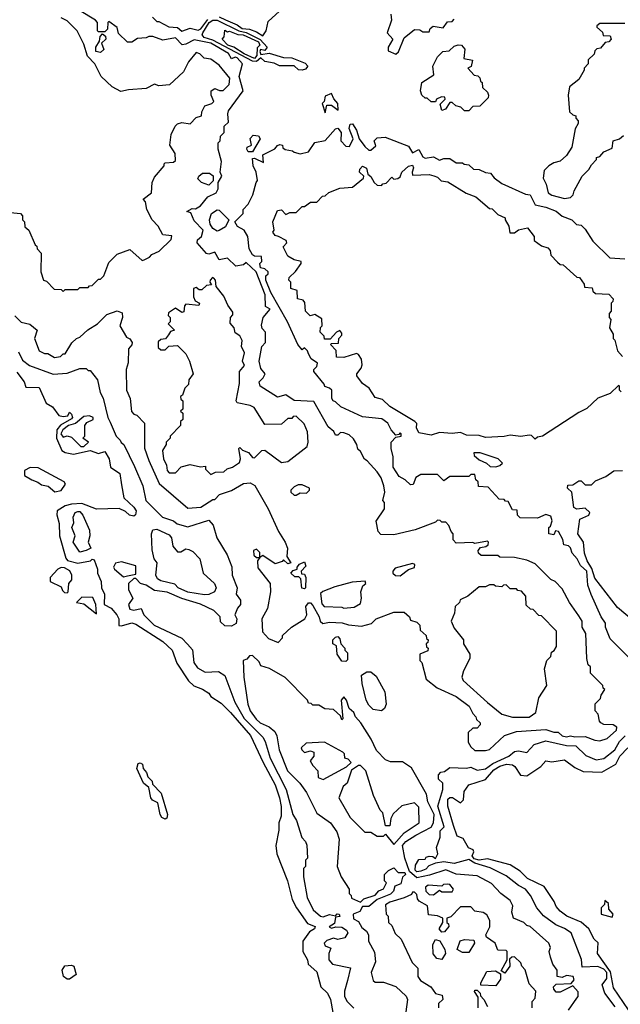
# Model space of a CAD drawing. Extents: x 2668140 to 2765664, y 823621 to 955240.
# Tile 159 of 256: x 2684136 to 2687024, y 880801 to 885538. Entities that reach past the tile are written whole.
import ezdxf

# ---------------------------------------------------------------- set-up
doc = ezdxf.new("R2010")
doc.units = 0

msp = doc.modelspace()

# ---------------------------------------------------------------- linework, layer by layer
at = {"layer": '0CON02XD'}
for points in [[(2684757, 885457), (2684745, 885450), (2684703, 885447), (2684675, 885430), (2684655, 885430), (2684611.7, 885471.7), (2684605, 885500), (2684565, 885530), (2684560, 885525), (2684558.3, 885491.7), (2684545, 885480), (2684515, 885480), (2684510, 885485), (2684510, 885525), (2684500, 885535), (2684261.7, 885681.7)], [(2685095, 885551.1), (2685125, 885537.5), (2685182.5, 885512.5), (2685205, 885495.8), (2685241.7, 885491.7), (2685275, 885480), (2685305, 885460), (2685321.2, 885485), (2685330, 885530), (2685403.3, 885595)], [(2684345, 884230), (2684355, 884240), (2684415, 884240), (2684425, 884250), (2684465, 884250), (2684471.7, 884258.3), (2684485, 884260), (2684515, 884290), (2684525, 884290), (2684540, 884305), (2684565, 884370), (2684605, 884410), (2684665, 884432.5), (2684725, 884380), (2684735, 884382.5), (2684760, 884395), (2684771.7, 884408.3), (2684806.4, 884423.6), (2684865, 884480), (2684868.3, 884498.3), (2684823.6, 884503.6), (2684802.5, 884545), (2684772.5, 884575), (2684747.5, 884625), (2684741.7, 884661.7), (2684730, 884675), (2684770, 884705), (2684773.3, 884755), (2684785, 884780), (2684830, 884835), (2684830, 884845), (2684835, 884850), (2684875, 884852.5), (2684885, 884860), (2684883.3, 884895), (2684857.5, 884935), (2684863.8, 884985), (2684883.6, 885026.4), (2684895, 885037.5), (2684915, 885043.3), (2684955, 885037.5), (2684985, 885067.5), (2685010, 885075), (2685012.5, 885095), (2685027, 885123), (2685060, 885135), (2685070, 885145), (2685057.5, 885175), (2685057.5, 885195), (2685075, 885206.7), (2685097, 885197), (2685115, 885197.5), (2685143.9, 885226.1), (2685145.9, 885255.9), (2685095, 885318.8), (2685055, 885347.5), (2685023, 885353), (2685003, 885373), (2684985, 885380), (2684947.5, 885335), (2684923.3, 885286.7), (2684856.1, 885223.9), (2684805, 885220), (2684785, 885227.5), (2684745, 885206.7), (2684659.3, 885200.7), (2684623, 885193), (2684580, 885215), (2684527.5, 885265), (2684496.7, 885325), (2684461.7, 885361.7), (2684445, 885420), (2684412.5, 885485), (2684365, 885532.5), (2684335, 885547.5)], [(2684775, 885550), (2684795, 885530), (2684805, 885530), (2684853, 885503), (2684895, 885500), (2684915, 885482.5), (2684955, 885496.7), (2684995, 885487.1), (2685006.6, 885493.4), (2685041.4, 885538.6)], [(2685495, 885294.4), (2685477, 885297), (2685455, 885316.7), (2685385, 885315.6), (2685358.9, 885328.9), (2685315, 885337.5), (2685295, 885353.8), (2685275, 885337.3), (2685255, 885337.7), (2685065, 885439.5), (2685023, 885453), (2685013.8, 885465), (2685017.1, 885475), (2685046.7, 885525), (2685065, 885535.3), (2685085.9, 885535.9), (2685189.2, 885485), (2685225, 885476.2), (2685292.9, 885442.9), (2685326.2, 885405), (2685315, 885390), (2685294.4, 885395), (2685290, 885385), (2685295, 885371.2), (2685335, 885376.7), (2685405, 885356.7), (2685443.9, 885353.9), (2685509.3, 885329.3), (2685521.2, 885315), (2685510.2, 885299.8), (2685495, 885294.4)], [(2685920, 885565), (2685923.3, 885535), (2685902.5, 885475), (2685930, 885445), (2685907.5, 885405), (2685908.3, 885388.3), (2685945, 885372.5), (2685957, 885383), (2685985, 885450), (2686035, 885490), (2686059.3, 885489.3), (2686075, 885480), (2686105, 885480), (2686110, 885495), (2686123.6, 885506.4), (2686171.7, 885498.3), (2686192.5, 885527.5), (2686215, 885530), (2686225, 885540)], [(2685265, 885350.8), (2685215, 885373.8), (2685165.7, 885405.7), (2685136.7, 885415), (2685110, 885445), (2685120, 885455), (2685121.7, 885488.3), (2685135, 885480), (2685145, 885482.5), (2685185, 885467.1), (2685210, 885465), (2685285, 885431.4), (2685290.8, 885415), (2685278, 885402), (2685277.1, 885365), (2685265, 885350.8)], [(2687045, 885520), (2686925, 885520), (2686911.7, 885508.3), (2686911.7, 885501.7), (2686938.3, 885478.3), (2686941.7, 885461.7), (2686975, 885460), (2686980, 885445), (2686968.3, 885431.7), (2686951.7, 885428.3), (2686928.3, 885401.7), (2686911.7, 885398.3), (2686901.7, 885388.3), (2686898.3, 885371.7), (2686870, 885345), (2686870, 885325), (2686850, 885305), (2686850, 885295), (2686825, 885250), (2686780, 885215), (2686772.5, 885175), (2686780, 885095), (2686795, 885080), (2686810, 885075), (2686810, 885065), (2686821.7, 885051.7), (2686821.7, 885038.3), (2686806.7, 885013.3), (2686791.2, 884925), (2686765.8, 884884.2), (2686735, 884857.5), (2686705, 884850), (2686680, 884835), (2686658.3, 884811.7), (2686652.5, 884775), (2686667, 884747), (2686676.7, 884705), (2686693.8, 884693.8), (2686755, 884677.5)], [(2684113, 884113), (2684143, 884083), (2684185, 884072.5), (2684220, 884045), (2684207.5, 884005), (2684230, 883945), (2684255, 883932.5), (2684271.7, 883931.7), (2684303, 883913), (2684331.7, 883918.3), (2684345, 883930), (2684355, 883930), (2684387, 883983), (2684410, 884005), (2684425, 884010), (2684463.6, 884046.4), (2684510, 884075), (2684555, 884120), (2684605, 884136.7), (2684628.3, 884128.3), (2684630, 884105), (2684617.5, 884065), (2684650, 884010), (2684665, 884002.5), (2684676.7, 883985), (2684676.1, 883973.9), (2684660, 883955), (2684657, 883887), (2684647.5, 883855), (2684650, 883755), (2684667.5, 883715), (2684673, 883653), (2684685, 883640), (2684700, 883635), (2684737, 883597), (2684737, 883477), (2684756.7, 883416.7), (2684807, 883307), (2684945, 883187.5), (2685007, 883193), (2685065, 883230), (2685075, 883230), (2685096.4, 883253.6), (2685155, 883273.3), (2685212.7, 883307.3), (2685245, 883310), (2685267.3, 883297.3), (2685331.2, 883185), (2685381.2, 883075), (2685413.3, 883025), (2685423.3, 882995), (2685420, 882955), (2685440, 882925), (2685425, 882920), (2685405, 882940), (2685398.3, 882931.7), (2685365, 882920), (2685305, 882960), (2685290, 882950), (2685290, 882975), (2685275, 882990), (2685260, 882985), (2685261.7, 882961.7), (2685275, 882950), (2685290, 882950), (2685280, 882935), (2685281.7, 882901.7), (2685340, 882825), (2685342.5, 882785), (2685327.5, 882705), (2685300, 882655), (2685303, 882593), (2685331.7, 882561.7), (2685378.3, 882541.7), (2685400, 882565), (2685400, 882575), (2685443.3, 882615), (2685507.5, 882655), (2685516.7, 882675), (2685511.2, 882715), (2685525, 882732.5), (2685535, 882732.5), (2685545, 882720), (2685576.2, 882665), (2685580, 882645), (2685593, 882633), (2685625, 882640), (2685686.4, 882636.4), (2685717, 882627), (2685779.3, 882620.7), (2685827, 882633), (2685850, 882655), (2685935, 882687.5), (2685985, 882687.5), (2686010, 882665), (2686015, 882650), (2686045, 882640), (2686060, 882625), (2686061.7, 882601.7), (2686090, 882575), (2686091.7, 882561.7), (2686100, 882555), (2686098.3, 882541.7), (2686090, 882535), (2686091.7, 882521.7), (2686100, 882515), (2686098.3, 882501.7), (2686060, 882485), (2686060, 882455), (2686070, 882445), (2686090, 882365), (2686143, 882323), (2686235, 882282.5), (2686297.5, 882235), (2686315, 882200), (2686330, 882185), (2686331.7, 882171.7), (2686350, 882155), (2686350, 882145), (2686335, 882130), (2686315, 882130), (2686291.7, 882108.3), (2686293, 882063), (2686305, 882040), (2686325, 882022.5), (2686375, 882022.5), (2686395, 882027.5), (2686466.4, 882093.6), (2686525, 882113.3), (2686665, 882123.8), (2686705, 882110), (2686725, 882110), (2686745, 882093.3), (2686765, 882087.5), (2686785, 882092.5), (2686805, 882087.5), (2686855, 882090), (2686901.2, 882071.2), (2686925, 882068.8), (2686960.7, 882079.3), (2687005, 882120), (2687007.5, 882135), (2686990, 882145), (2686945, 882147.5), (2686930, 882155), (2686923, 882163), (2686917, 882197), (2686903, 882213), (2686903, 882247), (2686928.3, 882271.7), (2686931.7, 882288.3), (2686950, 882315), (2686941.7, 882321.7), (2686940, 882335), (2686880, 882395), (2686880, 882425), (2686870, 882435), (2686862.5, 882465), (2686857.5, 882585), (2686840, 882615), (2686840, 882645), (2686825, 882670), (2686780, 882735), (2686745, 882800), (2686710, 882835), (2686690, 882845), (2686615, 882920), (2686575, 882937.5), (2686515, 882950), (2686445, 882952.5), (2686435, 882960), (2686355, 882960), (2686341.7, 882971.7), (2686340, 882985), (2686351.7, 882998.3), (2686377, 883003), (2686388.3, 883011.7), (2686390, 883025), (2686385, 883030), (2686325, 883017.5), (2686315, 883022.5), (2686235, 883020), (2686220, 883035), (2686220, 883065), (2686210, 883075), (2686200, 883105), (2686185, 883120), (2686165, 883120), (2686158.3, 883128.3), (2686145, 883130), (2686135, 883120), (2686037, 883083), (2685935, 883060), (2685871.7, 883061.7), (2685860, 883075), (2685850, 883125), (2685890, 883185), (2685890, 883215), (2685882.5, 883225), (2685892.5, 883265), (2685887.5, 883295), (2685873.6, 883333.6), (2685855, 883362.5), (2685806.4, 883416.4), (2685793.6, 883423.6), (2685775, 883460), (2685761.7, 883471.7), (2685756.7, 883495), (2685741.7, 883521.7), (2685720.7, 883540.7), (2685695, 883551.2), (2685678.3, 883551.7), (2685665, 883540), (2685655, 883540), (2685646.4, 883556.4), (2685619.3, 883579.3), (2685550.7, 883700.7), (2685455, 883706), (2685415, 883732.5), (2685375, 883722.5), (2685292.5, 883775), (2685287.5, 883795), (2685307.5, 883815), (2685316.7, 883835), (2685295, 883860), (2685287.5, 883895), (2685300, 883965), (2685317.5, 883985), (2685317.5, 884035), (2685301.7, 884051.7), (2685298.3, 884068.3), (2685306.7, 884105), (2685340, 884145), (2685318.3, 884158.3), (2685316.4, 884213.6), (2685272.5, 884325), (2685225, 884370), (2685211.7, 884358.3), (2685175, 884352.5), (2685135, 884390), (2685095, 884382.5), (2685075, 884420), (2685045, 884410), (2685033.6, 884413.6), (2684990, 884465), (2684991.7, 884478.3), (2685010, 884495), (2685017.5, 884525), (2684975, 884570), (2684958.3, 884608.3), (2684940, 884615), (2684965, 884630), (2684981.7, 884628.3), (2685005, 884642.5), (2685040, 884685), (2685080, 884705), (2685090, 884725), (2685090, 884755), (2685107.5, 884785), (2685100, 884805), (2685106.7, 884855), (2685090, 884915), (2685090, 884945), (2685100, 884955), (2685101.7, 884978.3), (2685120, 884995), (2685120, 885025), (2685140, 885045), (2685136.2, 885085), (2685140.5, 885099.5), (2685210, 885195), (2685192, 885265), (2685207.5, 885325), (2685182.5, 885355), (2685172, 885358), (2685155, 885350), (2685140, 885375), (2685055, 885425.5), (2684975, 885441.2), (2684935, 885420), (2684917, 885417), (2684885, 885450), (2684825, 885440), (2684777, 885457), (2684757, 885457)], [(2684525, 885380), (2684502.5, 885385), (2684502.5, 885405), (2684520, 885435), (2684522.5, 885457.5), (2684535, 885470), (2684548.3, 885458.3), (2684550, 885445), (2684530, 885425), (2684540, 885395), (2684525, 885380)], [(2686295, 885100), (2686275, 885100), (2686257, 885117), (2686233, 885123), (2686215, 885140), (2686205, 885140), (2686183, 885107), (2686165, 885101.2), (2686158, 885132), (2686182.5, 885155), (2686180, 885165), (2686163.6, 885166.4), (2686140, 885155), (2686135, 885142.5), (2686115, 885142.5), (2686095, 885160), (2686085, 885160), (2686070, 885175), (2686062.5, 885195), (2686070, 885235), (2686127, 885273), (2686122.5, 885315), (2686145, 885360), (2686170, 885385), (2686201.7, 885388.3), (2686225, 885410), (2686245, 885417.5), (2686260, 885415), (2686276.4, 885396.4), (2686271.2, 885351.2), (2686312.5, 885342.5), (2686307, 885313), (2686290, 885305), (2686321.7, 885271.7), (2686338.3, 885268.3), (2686348.3, 885258.3), (2686351.7, 885241.7), (2686360, 885235), (2686361.7, 885211.7), (2686385, 885190), (2686390, 885175), (2686388.3, 885161.7), (2686348.3, 885121.7), (2686315, 885120), (2686295, 885100)], [(2685605, 885090), (2685612.5, 885127.5), (2685635, 885127.5), (2685666.7, 885103.3), (2685665.4, 885135.4), (2685646.7, 885156.7), (2685635, 885182.5), (2685605, 885170), (2685600, 885145), (2685590, 885135), (2685605, 885090)], [(2687070, 882465), (2686975, 882560), (2686952.5, 882615), (2686952.5, 882635), (2686932.5, 882665), (2686883, 882773), (2686868.3, 882818.3), (2686863.3, 882885), (2686832, 882912), (2686816.7, 882945), (2686791.7, 882971.7), (2686785, 882997.5), (2686775, 883006.7), (2686751.7, 883011.7), (2686747, 883037), (2686726.4, 883076.4), (2686711.7, 883078.3), (2686705, 883060), (2686680, 883065), (2686680, 883095), (2686688.3, 883101.7), (2686697, 883127), (2686689.3, 883149.3), (2686665, 883157.5), (2686625, 883140), (2686541.7, 883141.7), (2686530, 883155), (2686528.3, 883178.3), (2686505, 883180), (2686485, 883220), (2686471.7, 883221.7), (2686465, 883230), (2686441.7, 883231.7), (2686388.3, 883288.3), (2686341.7, 883291.7), (2686340, 883315), (2686330, 883325), (2686325, 883350), (2686305, 883350), (2686295, 883340), (2686205, 883340), (2686175, 883320), (2686145, 883350), (2686065, 883350), (2686040, 883335), (2686028.3, 883301.7), (2686015, 883300), (2685990, 883325), (2685960.7, 883340.7), (2685932.5, 883385), (2685932.5, 883435), (2685922.5, 883475), (2685922.5, 883505), (2685945, 883530), (2685970, 883535), (2685970, 883545), (2685965, 883550), (2685958.3, 883541.7), (2685945, 883540), (2685922.5, 883565), (2685906.4, 883596.4), (2685877.7, 883617.7), (2685785, 883627.5), (2685680, 883675), (2685655, 883700), (2685643.6, 883703.6), (2685637.5, 883715), (2685637.5, 883755), (2685626.1, 883766.1), (2685603.6, 883773.6), (2685600, 883785), (2685550, 883845), (2685550, 883855), (2685565, 883870), (2685567.5, 883885), (2685537, 883907), (2685525, 883930), (2685520, 883945), (2685505, 883960), (2685495, 883950), (2685473.3, 883975), (2685423.3, 884085), (2685344.2, 884225), (2685320, 884285), (2685320, 884305), (2685330, 884315), (2685330, 884325), (2685315, 884340), (2685293.8, 884345), (2685290, 884365), (2685300, 884375), (2685298.3, 884398.3), (2685265, 884400), (2685255, 884407.5), (2685240, 884435), (2685232.5, 884495), (2685215.7, 884525.7), (2685183.2, 884543.2), (2685170, 884565), (2685210, 884605), (2685210, 884625), (2685235, 884650), (2685257.5, 884695), (2685272.5, 884755), (2685280, 884765), (2685273.8, 884805), (2685258, 884835), (2685255, 884870), (2685265, 884872.5), (2685308.3, 884851.7), (2685305, 884887.5), (2685363.3, 884916.7), (2685375, 884932.5), (2685387, 884937), (2685400, 884935), (2685401.7, 884921.7), (2685413, 884913), (2685447, 884907), (2685455, 884900), (2685485, 884893.3), (2685525, 884902.5), (2685555, 884947.5), (2685605, 884957.5), (2685655, 885012.5), (2685665, 885016.7), (2685682.5, 884995), (2685680, 884955), (2685705, 884930), (2685721.7, 884928.3), (2685738.8, 884965), (2685720.8, 885015), (2685724.3, 885035.7), (2685737, 885037), (2685755, 885006.7), (2685768.8, 884965), (2685795, 884927.5), (2685815, 884910), (2685825, 884910), (2685848.3, 884931.7), (2685840, 884955), (2685855, 884970), (2685893, 884973), (2686005, 884930), (2686025, 884896.7), (2686055, 884913.8), (2686075, 884877.5), (2686085, 884871.2), (2686125, 884877.5), (2686155, 884862.5), (2686175, 884870), (2686205, 884870), (2686235, 884850), (2686265, 884850), (2686273, 884843), (2686295, 884840), (2686318.3, 884818.3), (2686345, 884817.5), (2686375, 884802.5), (2686400, 884800), (2686417, 884777), (2686455, 884750), (2686568.3, 884698.3), (2686590, 884695), (2686615, 884647.5), (2686666.4, 884636.4), (2686715, 884616.7), (2686745, 884592.5), (2686790, 884575), (2686813, 884553), (2686835, 884550), (2686855, 884530), (2686891.7, 884471.7), (2686973, 884393), (2687045, 884387.5)], [(2685255, 884902.5), (2685235, 884902.5), (2685227.5, 884915), (2685230, 884925), (2685250, 884935), (2685243.6, 884966.4), (2685258.3, 884981.7), (2685285, 884980), (2685292.5, 884965), (2685255, 884902.5)], [(2686755, 884677.5), (2686785, 884682.5), (2686797.5, 884695), (2686802.5, 884715), (2686840, 884785), (2686873, 884817), (2686885, 884840), (2686910, 884865), (2686910, 884875), (2686925, 884880), (2686945, 884902.5), (2686985, 884920), (2686990, 884955), (2687020, 884965), (2687039.3, 884980.7)], [(2686825, 883647.5), (2686650, 883535), (2686625, 883530), (2686615, 883520), (2686597, 883537), (2686585, 883540), (2686545, 883532.5), (2686495, 883540), (2686465, 883532.5), (2686375, 883527.5), (2686345, 883537.5), (2686285, 883540), (2686255, 883552.5), (2686215, 883546.7), (2686155, 883552.5), (2686115, 883540), (2686055, 883550), (2686043.9, 883573.9), (2686046.2, 883595), (2686036.7, 883605), (2685915, 883676.7), (2685880.7, 883710.7), (2685845, 883720), (2685815.9, 883765.9), (2685785, 883787.5), (2685756.7, 883825), (2685756.7, 883835), (2685778.3, 883861.7), (2685783, 883877), (2685780, 883905), (2685765, 883927.5), (2685755, 883932.5), (2685695, 883913.3), (2685660, 883915), (2685657, 883947), (2685630, 883975), (2685635, 883980), (2685668.3, 883981.7), (2685670, 884005), (2685685, 884020), (2685685, 884030), (2685675, 884042.5), (2685660, 884035), (2685628.3, 884001.7), (2685601.7, 884001.7), (2685600, 884015), (2685580, 884035), (2685583, 884057), (2685590, 884065), (2685588.3, 884098.3), (2685555, 884120), (2685533, 884113), (2685510, 884135), (2685507, 884177), (2685498.3, 884188.3), (2685472.5, 884195), (2685470, 884235), (2685440, 884245), (2685440, 884275), (2685430, 884285), (2685431.7, 884298.3), (2685463, 884327), (2685490, 884365), (2685490, 884375), (2685455, 884382.5), (2685425, 884400), (2685402.5, 884445), (2685420, 884465), (2685417.5, 884475), (2685380, 884495), (2685365, 884500), (2685352.5, 884515), (2685360, 884525), (2685352.5, 884565), (2685375, 884620), (2685395, 884622.5), (2685415, 884600), (2685435, 884610), (2685465, 884610), (2685495, 884640), (2685505, 884640), (2685535, 884660), (2685565, 884660), (2685591.7, 884688.3), (2685605, 884690), (2685623, 884707), (2685675, 884727.5), (2685737, 884733), (2685788.8, 884775), (2685790, 884785), (2685770, 884805), (2685771.9, 884818.1), (2685785, 884832.5), (2685803.5, 884823.5), (2685810, 884795), (2685825, 884783.3), (2685840, 884755), (2685855, 884742.5), (2685875, 884740), (2685881.7, 884748.3), (2685898.3, 884751.7), (2685925, 884780), (2685935, 884770), (2685955, 884773.3), (2685965, 884782.5), (2685973.3, 884805), (2686005, 884833.8), (2686025, 884837.5), (2686030, 884825), (2686022.5, 884805), (2686025, 884790), (2686105, 884792.5), (2686127, 884787), (2686145, 884780), (2686163, 884763), (2686195, 884757.5), (2686283, 884703), (2686330, 884685), (2686395, 884630), (2686408.3, 884628.3), (2686435, 884600), (2686470, 884585), (2686470, 884575), (2686487.5, 884545), (2686493, 884513), (2686515, 884513.3), (2686535, 884526.7), (2686577, 884537), (2686610, 884495), (2686610, 884475), (2686645, 884450), (2686675, 884440), (2686687, 884427), (2686690, 884405), (2686721.7, 884371.7), (2686735, 884360), (2686748.3, 884358.3), (2686815, 884300), (2686828.3, 884298.3), (2686850, 884265), (2686851.7, 884251.7), (2686888.3, 884248.3), (2686891.7, 884231.7), (2686905, 884220), (2686968.3, 884218.3), (2686990, 884195), (2686988.3, 884181.7), (2686980, 884175), (2686980, 884135), (2686970, 884125), (2686970, 884105), (2686977.5, 884095), (2686972.5, 884055), (2686990, 884025), (2686990, 884005), (2686997, 883997), (2687010, 883945), (2687035, 883917.5)], [(2685045, 884742.5), (2685010, 884755), (2684993, 884773), (2684997.5, 884785), (2685015, 884800), (2685049.3, 884799.3), (2685066.7, 884786.7), (2685067, 884763), (2685045, 884742.5)], [(2685085, 884521.2), (2685065, 884533.8), (2685051.4, 884555), (2685048, 884575), (2685058.8, 884605), (2685085, 884624), (2685095, 884621.2), (2685141.2, 884575), (2685125, 884541.2), (2685095, 884523.3), (2685085, 884521.2)], [(2684025, 884617.5), (2684140, 884605), (2684150, 884595), (2684150, 884575), (2684160, 884565), (2684161.7, 884541.7), (2684180, 884525), (2684210, 884455), (2684218.3, 884448.3), (2684220, 884435), (2684240, 884415), (2684237.5, 884325), (2684250, 884285), (2684265, 884280), (2684301.7, 884241.7), (2684335, 884240), (2684345, 884230)], [(2685055, 883350), (2685078.3, 883361.7), (2685117, 883363), (2685133, 883377), (2685160, 883385), (2685193, 883407), (2685197.5, 883425), (2685190, 883475), (2685195, 883480), (2685207.5, 883467.5), (2685236.4, 883456.4), (2685255, 883432.5), (2685265, 883430), (2685300, 883465), (2685315, 883467.5), (2685395, 883407.5), (2685425, 883413.3), (2685517.5, 883485), (2685523.3, 883505), (2685520, 883555), (2685503.6, 883593.6), (2685465, 883630), (2685451.7, 883628.3), (2685445, 883620), (2685425, 883620), (2685395, 883592.5), (2685315, 883590), (2685263, 883673), (2685245, 883682.5), (2685182.5, 883695), (2685177.5, 883705), (2685193, 883787), (2685192.5, 883845), (2685217.5, 883875), (2685207.5, 883895), (2685216.7, 883935), (2685202.5, 883965), (2685206.2, 883995), (2685195, 884017.5), (2685171.7, 884031.7), (2685167.5, 884055), (2685148.3, 884078.3), (2685150, 884105), (2685161.7, 884118.3), (2685161.7, 884131.7), (2685137.5, 884165), (2685118.3, 884208.3), (2685080, 884255), (2685077.5, 884285), (2685070, 884295), (2685063, 884297), (2685052.5, 884285), (2685050, 884275), (2685058.3, 884261.7), (2685035, 884260), (2685011.7, 884238.3), (2684998.3, 884238.3), (2684985, 884250), (2684972.5, 884245), (2684972.5, 884205), (2684980, 884185), (2685000, 884175), (2684997.5, 884162.5), (2684935, 884170), (2684928.3, 884161.7), (2684925, 884132.5), (2684915, 884130), (2684885, 884150), (2684851.7, 884128.3), (2684850, 884115), (2684860, 884105), (2684860, 884085), (2684850, 884075), (2684880, 884045), (2684861.7, 884038.3), (2684851.7, 884021.7), (2684837, 884003), (2684815, 884000), (2684801.7, 883988.3), (2684801.7, 883961.7), (2684815, 883950), (2684835, 883950), (2684853, 883967), (2684895, 883970), (2684935, 883930), (2684952.5, 883895), (2684970, 883835), (2684950, 883805), (2684947, 883783), (2684930, 883765), (2684918.3, 883731.7), (2684910, 883725), (2684911.7, 883711.7), (2684920, 883705), (2684920, 883665), (2684910, 883655), (2684920, 883645), (2684920, 883615), (2684910, 883605), (2684910, 883585), (2684860, 883535), (2684860, 883525), (2684840, 883505), (2684840, 883495), (2684822.5, 883465), (2684827.5, 883425), (2684842.5, 883395), (2684845, 883370), (2684855, 883357.5), (2684885, 883357.5), (2684913, 883387), (2684955, 883397.5), (2685005, 883387.5), (2685030, 883390), (2685030, 883375), (2685055, 883350)], [(2684130, 883940), (2684149.5, 883899.5), (2684183.8, 883873.8), (2684297, 883833), (2684365, 883837.5), (2684425, 883860), (2684455, 883860), (2684465, 883850), (2684475, 883850), (2684510, 883805), (2684522.5, 883745), (2684537, 883717), (2684560, 883625), (2684571.7, 883601.7), (2684600, 883535), (2684620, 883515), (2684623.3, 883503.3), (2684637.5, 883495), (2684688.8, 883388.8), (2684727.5, 883295), (2684742.5, 883225), (2684822.5, 883145), (2684875, 883127.5), (2684893, 883113), (2684945, 883097.5), (2685045, 883130), (2685067, 883107), (2685083.3, 883045), (2685133.6, 882963.6), (2685156.4, 882906.4), (2685157.5, 882865), (2685182.5, 882805), (2685177.5, 882775), (2685197.5, 882745), (2685197.5, 882725), (2685183, 882707), (2685170, 882675), (2685180, 882655), (2685177, 882633), (2685155, 882620), (2685121.7, 882621.7), (2685101.7, 882641.7), (2685100, 882665), (2685070, 882695), (2685005.8, 882725.8), (2684915, 882754), (2684845, 882783.8), (2684785, 882792.5), (2684745, 882817.5), (2684716.4, 882826.4), (2684695, 882850), (2684685, 882850), (2684660, 882825), (2684660, 882795), (2684680, 882755), (2684660, 882725), (2684665, 882702.5), (2684685, 882696.7), (2684720, 882705), (2684732.5, 882675), (2684782.5, 882625), (2684915, 882562.5), (2684943, 882533), (2684967, 882507), (2684973.3, 882445), (2684990.7, 882420.7), (2685028.3, 882398.3), (2685091.7, 882401.7), (2685123, 882383), (2685171.2, 882255), (2685215, 882176.7), (2685305, 882086.7), (2685316.2, 882065), (2685340, 881985), (2685416.7, 881835), (2685450, 881715), (2685466.7, 881685), (2685493, 881603), (2685510, 881585), (2685517, 881567), (2685520, 881505), (2685510, 881495), (2685510, 881465), (2685500, 881455), (2685500, 881415), (2685517.5, 881315), (2685547.5, 881255), (2685582.5, 881225), (2685595, 881222), (2685625, 881233.1), (2685655, 881227.5), (2685663.2, 881236.8), (2685672.5, 881235), (2685675, 881224), (2685655, 881220), (2685649.5, 881190.5), (2685624.1, 881174.1), (2685635, 881167.5), (2685656.2, 881173.8), (2685685, 881172.5), (2685707.6, 881157.6), (2685713.8, 881145), (2685698.8, 881121.2), (2685665, 881113.3), (2685645, 881120), (2685612.3, 881107.7), (2685600, 881095), (2685605, 881083.3), (2685631.7, 881071.7), (2685622.5, 881045), (2685622.5, 881015), (2685640, 880995), (2685727, 880977), (2685712.5, 880915), (2685697.5, 880865), (2685698.3, 880838.3), (2685710, 880815), (2685743, 880783)], [(2684121.7, 883841.7), (2684157.5, 883795), (2684165, 883770), (2684229.3, 883769.3), (2684263.9, 883693.9), (2684293.8, 883675), (2684323.9, 883633.9), (2684345, 883628.8), (2684367, 883633), (2684375, 883650), (2684385, 883640), (2684390, 883625), (2684385, 883617.5), (2684331.9, 883588.1), (2684315.5, 883564.5), (2684312.9, 883525), (2684338.8, 883465), (2684355, 883455.8), (2684395, 883448.6), (2684475.8, 883465.8), (2684515, 883451.2), (2684545, 883460), (2684566.2, 883425), (2684572.5, 883385), (2684617.5, 883355), (2684625, 883300), (2684637.3, 883237.3), (2684685, 883193.3), (2684695.9, 883175.9), (2684693.6, 883156.4), (2684685, 883150), (2684663.8, 883153.8), (2684645, 883172.5), (2684615, 883186.2), (2684505, 883182.5), (2684435, 883210), (2684385, 883207.5), (2684355, 883198.8), (2684316.7, 883175), (2684314, 883156), (2684325.7, 883115), (2684327.5, 883055), (2684358, 882948), (2684366.2, 882936.2), (2684415, 882923.3), (2684476.1, 882933.9), (2684485, 882942.5), (2684495, 882940), (2684510, 882895), (2684510, 882875), (2684528, 882835), (2684530, 882805), (2684543.3, 882775), (2684542.5, 882725), (2684576.4, 882706.4), (2684602.5, 882675), (2684612.5, 882655), (2684613.6, 882623.6), (2684625, 882621.2), (2684675, 882636.7), (2684695, 882630), (2684825, 882546.7), (2684870, 882505), (2684891.7, 882441.7), (2684947, 882357), (2684973, 882333), (2685015, 882317.5), (2685045, 882297.5), (2685055, 882282.5), (2685105, 882250), (2685150, 882205), (2685246, 882095), (2685306.2, 881965), (2685365, 881857.5), (2685386, 881795), (2685393.6, 881753.6), (2685393, 881707), (2685382.5, 881675), (2685381.7, 881638.3), (2685367.5, 881565), (2685372.5, 881525), (2685423.3, 881395), (2685446.7, 881305), (2685466.7, 881265), (2685520.7, 881190.7), (2685556.2, 881175), (2685553.3, 881165), (2685530, 881150), (2685497.5, 881105), (2685497.5, 881055), (2685520, 881015), (2685522.5, 880995), (2685565, 880957.5), (2685583.8, 880885), (2685616.7, 880855), (2685631.2, 880825), (2685641.7, 880761.7)], [(2687027.5, 883747.5), (2687020, 883755), (2687020, 883775), (2687015, 883777.5), (2686975, 883740), (2686915, 883717.5), (2686863, 883667), (2686825, 883647.5)], [(2684445, 883484), (2684467.5, 883505), (2684440, 883525), (2684450, 883535), (2684448.8, 883585), (2684459.5, 883600.5), (2684490, 883615), (2684490, 883625), (2684472.5, 883632.5), (2684445, 883628.8), (2684405, 883595.8), (2684371.2, 883585), (2684344.2, 883565), (2684334.4, 883545), (2684345, 883530), (2684365, 883536.7), (2684385, 883530), (2684430, 883485), (2684445, 883484)], [(2686425, 883386.7), (2686445, 883393.3), (2686457.5, 883405), (2686435.9, 883425.9), (2686350, 883455), (2686320, 883455), (2686321.7, 883441.7), (2686345, 883420), (2686380, 883405), (2686398.3, 883388.3), (2686425, 883386.7)], [(2684305, 883266.7), (2684335, 883272.5), (2684357, 883303), (2684350, 883315), (2684225, 883382.5), (2684187, 883383), (2684160, 883370), (2684160, 883345), (2684193.9, 883323.9), (2684223.6, 883313.6), (2684240.5, 883300.5), (2684273.6, 883293.6), (2684305, 883266.7)], [(2687081.2, 882651.2), (2687010.3, 882710.3), (2686901.8, 882851.8), (2686887, 882897), (2686863.8, 882935), (2686851.2, 882971.2), (2686847.5, 883025), (2686820, 883065), (2686830, 883135), (2686872.5, 883155), (2686877.5, 883167.5), (2686855, 883187.5), (2686815, 883182.5), (2686800.7, 883190.7), (2686790, 883265), (2686770, 883285), (2686771.7, 883298.3), (2686795, 883300), (2686825, 883320), (2686835, 883320), (2686855, 883300), (2686885, 883300), (2686905, 883320), (2686955, 883340), (2686993, 883367), (2687035, 883370)], [(2685465, 883250), (2685485, 883262.5), (2685515, 883260), (2685530, 883275), (2685530, 883285), (2685495, 883300), (2685475, 883300), (2685455, 883290), (2685440, 883275), (2685440, 883265), (2685455, 883250), (2685465, 883250)], [(2684425, 882976.7), (2684393.3, 883025), (2684403.3, 883055), (2684387.5, 883095), (2684397, 883117), (2684393.3, 883145), (2684403.6, 883166.4), (2684415, 883172.5), (2684425, 883172.5), (2684440, 883155), (2684471.7, 883081.7), (2684473.3, 883055), (2684466.2, 883025), (2684477.5, 882995), (2684455, 882984), (2684425, 882976.7)], [(2685025, 882771.2), (2684944.2, 882784.2), (2684897.5, 882805), (2684881.7, 882821.7), (2684815, 882838.8), (2684798.3, 882848.3), (2684790, 882865), (2684797.5, 882925), (2684782.5, 882945), (2684773, 882987), (2684770, 883065), (2684777, 883083), (2684795, 883087.5), (2684855, 883060), (2684866.7, 883045), (2684872.5, 883005), (2684895, 882977.5), (2684911.7, 882978.3), (2684935, 882992.5), (2684949.3, 882989.3), (2684969.3, 882979.3), (2685002.5, 882945), (2685017.5, 882875), (2685072.5, 882825), (2685080, 882805), (2685072.5, 882785), (2685045, 882773.3), (2685025, 882771.2)], [(2684635, 882857.5), (2684655, 882862.5), (2684695, 882870), (2684695, 882910), (2684625, 882930), (2684597, 882923), (2684587.5, 882905), (2684592.5, 882895), (2684635, 882857.5)], [(2685505, 882800), (2685493, 882803), (2685487.5, 882847.5), (2685478.3, 882858.3), (2685458.3, 882858.3), (2685440, 882875), (2685451.7, 882888.3), (2685470, 882895), (2685470, 882905), (2685480.7, 882919.3), (2685505, 882930), (2685511.7, 882908.3), (2685490, 882885), (2685491.7, 882871.7), (2685505, 882870), (2685512.5, 882855), (2685510, 882805), (2685505, 882800)], [(2685965, 882862.5), (2686005, 882892.5), (2686035, 882902.5), (2686036.7, 882916.7), (2686025, 882922.5), (2685940.7, 882899.3), (2685930, 882885), (2685930, 882875), (2685943.6, 882863.6), (2685965, 882862.5)], [(2684365, 882780), (2684370, 882785), (2684372.5, 882825), (2684386.4, 882843.6), (2684387.5, 882865), (2684376.7, 882886.7), (2684351.7, 882901.7), (2684335, 882902.5), (2684320, 882895), (2684282.5, 882855), (2684282.5, 882835), (2684335, 882810), (2684341.7, 882791.7), (2684351.7, 882781.7), (2684365, 882780)], [(2685695, 882707.5), (2685745, 882712.5), (2685775, 882730), (2685780, 882755), (2685776.7, 882785), (2685786.4, 882813.6), (2685800, 882825), (2685797, 882837), (2685735, 882832.5), (2685650.7, 882809.3), (2685593, 882787), (2685583, 882777), (2685588.3, 882728.3), (2685600, 882715), (2685685, 882712.5), (2685695, 882707.5)], [(2686505, 882182.5), (2686585, 882183.3), (2686617.5, 882205), (2686632.5, 882275), (2686670, 882335), (2686660, 882415), (2686670, 882455), (2686690, 882475), (2686692.5, 882495), (2686706.4, 882503.6), (2686717, 882523), (2686717, 882597), (2686645, 882670), (2686631.7, 882671.7), (2686605, 882700), (2686591.7, 882701.7), (2686571.7, 882721.7), (2686570, 882765), (2686548.3, 882788.3), (2686531.7, 882791.7), (2686525, 882800), (2686495, 882800), (2686475, 882820), (2686461.7, 882818.3), (2686455, 882810), (2686423, 882813), (2686415, 882820), (2686395, 882820), (2686375, 882810), (2686345, 882810), (2686290, 882765), (2686253.3, 882746.7), (2686250, 882735), (2686230, 882715), (2686227, 882683), (2686210, 882645), (2686225, 882610), (2686270, 882555), (2686270, 882535), (2686300, 882485), (2686300, 882465), (2686270, 882405), (2686262.5, 882375), (2686268.3, 882358.3), (2686385, 882252.5), (2686455, 882197.5), (2686505, 882182.5)], [(2684505, 882680), (2684502.5, 882725), (2684488.3, 882758.3), (2684435, 882760), (2684410, 882735), (2684445, 882727.5), (2684505, 882680)], [(2685705, 882450), (2685685, 882452.5), (2685662.5, 882485), (2685660, 882525), (2685642.5, 882535), (2685642.5, 882555), (2685655, 882567.5), (2685665, 882570), (2685675, 882560), (2685680, 882535), (2685700, 882515), (2685700, 882505), (2685711.7, 882491.7), (2685711.7, 882458.3), (2685705, 882450)], [(2686775, 880772.5), (2686815, 880830), (2686821.7, 880838.3), (2686821.7, 880861.7), (2686795, 880890), (2686735, 880860), (2686715, 880860), (2686703.9, 880873.9), (2686702.5, 880885), (2686715, 880897.5), (2686788.3, 880901.7), (2686801.7, 880918.3), (2686797.5, 880935), (2686765, 880940), (2686745, 880930), (2686720, 880935), (2686720, 880965), (2686700, 880995), (2686688.3, 881028.3), (2686682.5, 881055), (2686687.5, 881075), (2686680, 881095), (2686590, 881175), (2686575, 881180), (2686560, 881195), (2686510, 881215), (2686502.5, 881245), (2686507.5, 881275), (2686495, 881300), (2686450, 881335), (2686405, 881382.5), (2686335, 881420), (2686235, 881427.5), (2686185, 881448.8), (2686107, 881423), (2686045, 881410), (2686010.9, 881440.9), (2685987.8, 881505), (2685976.2, 881565), (2685993.3, 881585), (2686040, 881615), (2686115, 881653.8), (2686126, 881675), (2686129.2, 881715), (2686098.8, 881775), (2686091.7, 881811.7), (2686019.3, 881939.3), (2685977, 881967), (2685918.3, 881968.3), (2685895, 881977.5), (2685851.7, 882021.7), (2685826.1, 882076.1), (2685776.1, 882156.1), (2685750, 882185), (2685742.5, 882205), (2685720, 882225), (2685707.5, 882265), (2685695, 882280), (2685682.5, 882265), (2685690, 882175), (2685685, 882170), (2685678.3, 882188.3), (2685645, 882220), (2685603, 882223), (2685575, 882240), (2685545, 882240), (2685538.3, 882248.3), (2685525, 882250), (2685520, 882265), (2685413, 882373), (2685337, 882417), (2685295, 882430), (2685288.3, 882448.3), (2685255, 882480), (2685241.7, 882478.3), (2685228.3, 882461.7), (2685210, 882455), (2685213.3, 882375), (2685233.8, 882245), (2685245, 882212.5), (2685272.7, 882172.7), (2685292.5, 882155), (2685336.1, 882136.1), (2685363, 882113), (2685373, 882093), (2685383.3, 882025), (2685423.3, 881925), (2685482.5, 881865), (2685515, 881820), (2685565, 881720), (2685630, 881675), (2685661.7, 881631.7), (2685672.5, 881595), (2685662.5, 881465), (2685682.5, 881415), (2685720, 881355), (2685720, 881335), (2685730, 881325), (2685731.7, 881311.7), (2685775, 881292.5), (2685790.8, 881309.2), (2685845, 881326), (2685862.6, 881347.4), (2685885, 881356.7), (2685900, 881385), (2685890, 881395), (2685890, 881425), (2685910, 881445), (2685935, 881457.5), (2685956.1, 881436.1), (2685987.5, 881435), (2685991.2, 881425), (2685977.1, 881412.9), (2685968.8, 881381.2), (2685940, 881370), (2685933.5, 881345), (2685919.3, 881330.7), (2685854.3, 881305.7), (2685815, 881271.4), (2685785, 881272.5), (2685771.7, 881248.3), (2685740, 881235), (2685741.7, 881211.7), (2685765, 881200), (2685780.7, 881170.7), (2685803.6, 881153.6), (2685812.5, 881135), (2685812.5, 881105), (2685841.7, 881051.7), (2685847.5, 881005), (2685826.7, 880955), (2685836.4, 880916.4), (2685845, 880907.5), (2685885, 880907.5), (2685945, 880887.5), (2685995, 880840), (2686000, 880825), (2685992.5, 880765)], [(2685875, 882212.5), (2685835, 882220), (2685815, 882240), (2685802.5, 882265), (2685782.5, 882345), (2685780, 882385), (2685805, 882400), (2685825, 882400), (2685849.3, 882379.3), (2685892.5, 882305), (2685897.5, 882245), (2685890, 882225), (2685875, 882212.5)], [(2686037.1, 881447.1), (2686039.2, 881470.8), (2686055, 881497.5), (2686085, 881500), (2686090.8, 881509.2), (2686105, 881514.2), (2686122.5, 881512.5), (2686135, 881502.5), (2686146.7, 881525), (2686140, 881555), (2686157.5, 881605), (2686157.5, 881635), (2686177.5, 881655), (2686146.2, 881755), (2686171.2, 881835), (2686170, 881865), (2686150, 881885), (2686150, 881905), (2686161.7, 881918.3), (2686178.3, 881921.7), (2686205, 881940), (2686285, 881937.5), (2686305, 881942.5), (2686335, 881927.5), (2686375, 881934.2), (2686410.3, 881959.7), (2686487.5, 881995), (2686515, 882016.7), (2686535, 882020), (2686575, 882012.5), (2686609.3, 882050.7), (2686665, 882068.8), (2686765, 882046), (2686810, 882045), (2686858.3, 881998.3), (2686907, 881977), (2686945, 881983.8), (2686996.7, 882025), (2687020, 882065), (2687047.9, 882092.1)], [(2685595, 881882.5), (2685707, 881943), (2685730, 881965), (2685715, 881980), (2685700, 881985), (2685697, 882007), (2685690, 882015), (2685601.7, 882061.7), (2685513, 882057), (2685490, 882035), (2685492.5, 882025), (2685505, 882012.5), (2685535, 882020), (2685550, 882015), (2685550, 881995), (2685533, 881973), (2685545, 881950), (2685570, 881925), (2685571.7, 881891.7), (2685595, 881882.5)], [(2687063.3, 880775), (2686990.9, 880880.9), (2686976.8, 880956.8), (2686913.8, 881045), (2686917, 881097), (2686897.5, 881115), (2686872.5, 881165), (2686835, 881196.7), (2686767.5, 881225), (2686735, 881250), (2686715, 881272.5), (2686706.1, 881296.1), (2686657.9, 881367.9), (2686577.2, 881407.2), (2686542.3, 881442.3), (2686495, 881472), (2686385, 881500.8), (2686345.3, 881494.7), (2686321, 881501), (2686311.9, 881515), (2686320, 881535), (2686316.7, 881545), (2686293.6, 881553.6), (2686269.1, 881599.1), (2686240, 881610), (2686221.9, 881661.9), (2686194, 881755), (2686195, 881787.5), (2686205, 881796.7), (2686216.4, 881796.4), (2686255, 881770), (2686270, 881785), (2686272.5, 881825), (2686295, 881856.7), (2686375, 881883.3), (2686415, 881929.2), (2686445, 881947.1), (2686476.1, 881956.1), (2686505, 881952.5), (2686517.5, 881945), (2686543.9, 881903.9), (2686575, 881900), (2686642.5, 881945), (2686665, 881972.5), (2686695, 881967.5), (2686755, 881976.7), (2686805, 881940), (2686845, 881921.2), (2686935, 881918), (2687003, 881957), (2687022, 881995), (2687060, 882035)], [(2684835, 881692.5), (2684820.3, 881700.3), (2684811.2, 881715), (2684800.7, 881770.7), (2684775, 881783.8), (2684766.2, 881795), (2684757.5, 881845), (2684731.2, 881865), (2684700, 881935), (2684705, 881960), (2684715, 881963.3), (2684726.1, 881956.1), (2684730, 881935), (2684746.1, 881916.1), (2684752.5, 881895), (2684772.5, 881875), (2684775, 881860), (2684817, 881817), (2684846.7, 881715), (2684843.3, 881696.7), (2684835, 881692.5)], [(2685935, 881570), (2685984, 881626), (2686057.5, 881675), (2686055, 881750), (2686035, 881770), (2685973.9, 881756.1), (2685931.7, 881718.3), (2685920, 881695), (2685915, 881660), (2685895, 881660), (2685881.7, 881721.7), (2685870, 881735), (2685837.5, 881805), (2685800, 881925), (2685775, 881950), (2685765, 881950), (2685731.7, 881928.3), (2685710, 881865), (2685691.7, 881848.3), (2685670, 881795), (2685725, 881700), (2685795, 881630), (2685825, 881630), (2685855, 881610), (2685885, 881610), (2685895, 881620), (2685935, 881570)], [(2686998.8, 880788.8), (2686950, 880855), (2686936.7, 880895), (2686959.2, 880925), (2686958.5, 880955), (2686945, 880971.1), (2686915, 880982.9), (2686840.7, 880980.7), (2686837, 881017), (2686787.5, 881145), (2686756.1, 881166.1), (2686713.9, 881183.9), (2686655, 881227.5), (2686622.5, 881265), (2686592.5, 881325), (2686567.5, 881355), (2686535, 881372.5), (2686475, 881420), (2686397.7, 881457.7), (2686325, 881480.8), (2686295, 881497.1), (2686225, 881479.2), (2686175, 881486.5), (2686135, 881480), (2686102.5, 881467.5), (2686088.5, 881451.5), (2686065, 881441.9), (2686045, 881439.2), (2686037.1, 881447.1)], [(2686125, 881327.5), (2686155, 881350), (2686165, 881342.5), (2686215, 881342.5), (2686222.5, 881355), (2686205, 881377.5), (2686195, 881380), (2686173, 881377), (2686165, 881370), (2686100, 881375), (2686086.7, 881365), (2686088.8, 881345), (2686105, 881330), (2686125, 881327.5)], [(2686600, 880785), (2686600, 880815), (2686615, 880830), (2686617.5, 880865), (2686585, 880900), (2686567, 880967), (2686550, 880985), (2686545, 881000), (2686515, 881030), (2686501.7, 881028.3), (2686491.7, 881018.3), (2686492.5, 880985), (2686468.3, 880951.7), (2686451.7, 880961.7), (2686480, 881015), (2686480, 881055), (2686475, 881060), (2686435, 881062.5), (2686422.5, 881095), (2686380, 881125), (2686377.5, 881135), (2686395.8, 881174.2), (2686396.2, 881205), (2686381.7, 881231.7), (2686365, 881243.3), (2686325, 881250), (2686305, 881270), (2686255, 881270), (2686208.3, 881221.7), (2686190, 881215), (2686190, 881195), (2686198.3, 881188.3), (2686200, 881175), (2686179.3, 881150.7), (2686165, 881147.5), (2686152.5, 881165), (2686170, 881195), (2686170, 881215), (2686145, 881227.5), (2686101.7, 881231.7), (2686097.5, 881275), (2686056.7, 881296.7), (2686048.3, 881308.3), (2686045, 881330), (2686035, 881340), (2686025, 881340), (2686020, 881330), (2685985, 881313.3), (2685915, 881293.3), (2685895, 881280), (2685897.5, 881235), (2685907.5, 881225), (2685910, 881195), (2685925, 881180), (2685941.7, 881141.7), (2685970, 881115), (2686023, 881003), (2686050, 880975), (2686050, 880935), (2686062.5, 880915), (2686112.5, 880885), (2686135, 880852.5), (2686167.5, 880845), (2686170, 880825), (2686150, 880805), (2686150, 880785)], [(2686985, 881220), (2686990, 881235), (2686968.3, 881258.3), (2686967, 881287), (2686950, 881300), (2686948.3, 881281.7), (2686932.5, 881265), (2686932.5, 881235), (2686985, 881220)], [(2686165, 881017.5), (2686141.2, 881021.2), (2686123.6, 881043.6), (2686121.7, 881088.3), (2686135, 881112.5), (2686156.4, 881106.4), (2686180, 881065), (2686183.3, 881045), (2686165, 881017.5)], [(2686265, 881050), (2686240, 881065), (2686253.3, 881106.7), (2686275, 881113.3), (2686319.3, 881109.3), (2686323.3, 881095), (2686295, 881051.2), (2686265, 881050)], [(2684375, 880922.5), (2684365, 880922.5), (2684347.5, 880935), (2684340, 880965), (2684354, 880986), (2684385, 880990), (2684396.7, 880985), (2684407.5, 880945), (2684375, 880922.5)], [(2686425, 880890), (2686353.3, 880893.3), (2686352.5, 880905), (2686381.7, 880958.3), (2686423, 880963), (2686448.3, 880948.3), (2686447.5, 880922.5), (2686425, 880890)], [(2686340, 880785), (2686340, 880835), (2686323, 880863), (2686325, 880870), (2686335, 880870), (2686350, 880855), (2686351.7, 880841.7), (2686367.5, 880825), (2686385, 880790)]]:
    msp.add_lwpolyline(points, dxfattribs=at)

doc.saveas('drawing.dxf')
